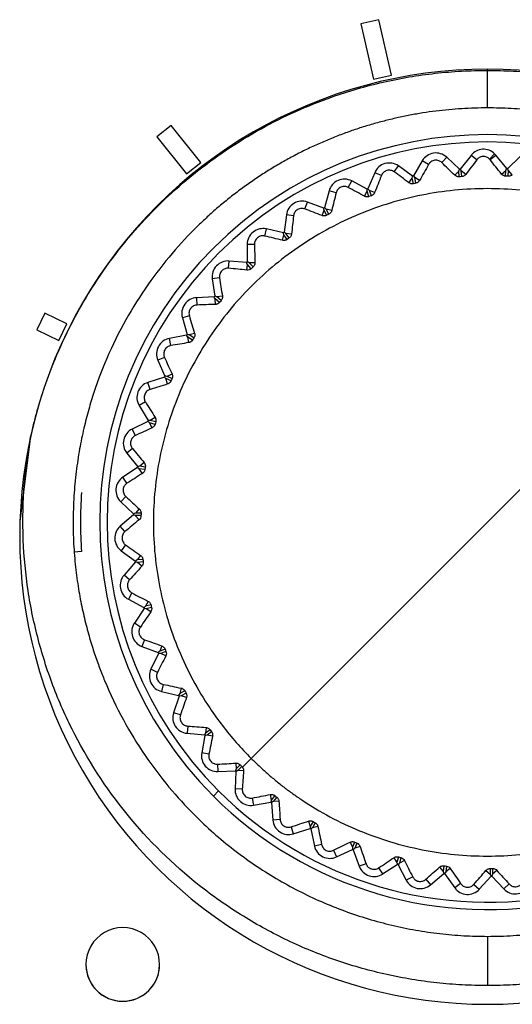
# Model space of a CAD drawing. Header units: millimetres. Extents: x 25 to 1229, y -261 to 1180.
# Tile 133 of 224: x 384 to 397, y 509 to 536. Entities that reach past the tile are written whole.
import ezdxf

# ---------------------------------------------------------------- set-up
doc = ezdxf.new("R2010")
doc.units = ezdxf.units.MM

msp = doc.modelspace()

# ---------------------------------------------------------------- linework, layer by layer
at = {"color": 7, "linetype": 'Continuous', "lineweight": 25}
for p, q in [((393.627, 535.556), (393.139, 535.445)), ((393.139, 535.445), (393.483, 533.937)), ((393.139, 535.445), (393.139, 535.445)), ((393.139, 535.445), (393.483, 533.937)), ((393.971, 534.048), (393.627, 535.556)), ((393.483, 533.937), (393.971, 534.048)), ((393.483, 533.937), (393.971, 534.048)), ((393.971, 534.048), (393.971, 534.048)), ((396.575, 534.179), (396.575, 534.211)), ((396.575, 533.161), (396.575, 534.179)), ((393.483, 533.937), (393.483, 533.937)), ((387.989, 532.683), (387.598, 532.371)), ((388.791, 531.678), (387.989, 532.683)), ((387.598, 532.371), (388.4, 531.366)), ((387.598, 532.371), (387.598, 532.371)), ((387.598, 532.371), (388.4, 531.366)), ((396.63, 531.772), (396.769, 531.912)), ((396.645, 531.755), (396.798, 531.88)), ((397.099, 531.511), (396.798, 531.88)), ((388.4, 531.366), (388.791, 531.678)), ((388.4, 531.366), (388.791, 531.678)), ((388.791, 531.678), (388.791, 531.678)), ((394.806, 531.724), (394.566, 531.313)), ((394.977, 531.624), (394.806, 531.724)), ((395.333, 531.676), (395.468, 531.82)), ((395.815, 531.495), (395.468, 531.82)), ((396.13, 531.872), (395.838, 531.497)), ((396.286, 531.751), (396.13, 531.872)), ((397.462, 531.843), (397.122, 531.51)), ((388.4, 531.366), (388.4, 531.366)), ((393.514, 531.401), (393.331, 530.962)), ((393.696, 531.325), (393.514, 531.401)), ((394.042, 531.424), (394.157, 531.584)), ((394.544, 531.309), (394.157, 531.584)), ((395.691, 531.33), (395.796, 531.441)), ((395.808, 531.288), (395.796, 531.441)), ((395.876, 531.293), (395.865, 531.447)), ((395.985, 531.353), (395.865, 531.447)), ((396.954, 531.363), (397.073, 531.46)), ((397.073, 531.46), (396.965, 531.352)), ((397.065, 531.306), (397.073, 531.46)), ((397.133, 531.302), (397.142, 531.456)), ((397.249, 531.347), (397.142, 531.456)), ((392.797, 531.001), (392.889, 531.176)), ((393.309, 530.954), (392.889, 531.176)), ((394.444, 531.128), (394.532, 531.252)), ((394.565, 531.102), (394.532, 531.252)), ((394.632, 531.116), (394.6, 531.267)), ((394.732, 531.19), (394.6, 531.267)), ((392.276, 530.908), (392.154, 530.449)), ((392.467, 530.857), (392.276, 530.908)), ((393.234, 530.761), (393.305, 530.897)), ((393.358, 530.752), (393.305, 530.897)), ((393.422, 530.775), (393.371, 530.92)), ((393.512, 530.861), (393.371, 530.92)), ((391.619, 530.416), (391.687, 530.602)), ((392.133, 530.438), (391.687, 530.602)), ((392.084, 530.237), (392.137, 530.381)), ((392.208, 530.244), (392.137, 530.381)), ((392.269, 530.276), (392.198, 530.413)), ((392.346, 530.373), (392.198, 530.413)), ((391.116, 530.255), (391.055, 529.783)), ((391.311, 530.23), (391.116, 530.255)), ((390.529, 529.68), (390.572, 529.873)), ((391.036, 529.77), (390.572, 529.873)), ((391.192, 529.627), (391.104, 529.753)), ((391.256, 529.734), (391.104, 529.753)), ((391.014, 529.564), (391.047, 529.713)), ((391.136, 529.588), (391.047, 529.713)), ((390.249, 529.454), (390.052, 529.452)), ((390.052, 529.452), (390.055, 528.977)), ((389.548, 528.805), (389.564, 529.001)), ((390.038, 528.961), (389.564, 529.001)), ((390.261, 528.955), (390.108, 528.954)), ((390.212, 528.841), (390.108, 528.954)), ((390.044, 528.755), (390.057, 528.907)), ((390.162, 528.794), (390.057, 528.907)), ((389.3, 528.543), (389.105, 528.516)), ((389.105, 528.516), (389.171, 528.045)), ((389.157, 528.027), (388.682, 528.004)), ((388.692, 527.807), (388.682, 528.004)), ((389.301, 527.878), (389.182, 527.976)), ((389.19, 527.823), (389.182, 527.976)), ((389.378, 528.051), (389.227, 528.029)), ((389.345, 527.931), (389.227, 528.029)), ((384.554, 527.583), (384.337, 527.132)), ((385.153, 527.295), (384.554, 527.583)), ((388.481, 527.514), (388.291, 527.461)), ((388.291, 527.461), (388.42, 527.003)), ((384.337, 527.132), (384.936, 526.844)), ((384.337, 527.132), (384.337, 527.132)), ((384.337, 527.132), (384.936, 526.844)), ((384.936, 526.844), (385.153, 527.295)), ((384.936, 526.844), (385.153, 527.294)), ((385.153, 527.295), (385.153, 527.294)), ((384.936, 526.844), (384.936, 526.844)), ((388.407, 526.984), (387.94, 526.897)), ((387.976, 526.703), (387.94, 526.897)), ((388.571, 526.855), (388.44, 526.936)), ((388.468, 526.786), (388.44, 526.936)), ((388.624, 527.037), (388.477, 526.995)), ((388.607, 526.913), (388.477, 526.995)), ((387.806, 526.386), (387.625, 526.307)), ((387.625, 526.307), (387.814, 525.871)), ((387.804, 525.85), (387.352, 525.702)), ((387.983, 525.744), (387.843, 525.807)), ((387.89, 525.662), (387.843, 525.807)), ((388.011, 525.931), (387.871, 525.87)), ((388.011, 525.807), (387.871, 525.87)), ((400.535, 525.87), (396.575, 521.911)), ((387.414, 525.514), (387.352, 525.702)), ((387.288, 525.177), (387.119, 525.075)), ((387.119, 525.075), (387.364, 524.668)), ((387.552, 524.754), (387.421, 524.675)), ((387.568, 524.63), (387.421, 524.675)), ((387.357, 524.646), (386.929, 524.439)), ((387.015, 524.261), (386.929, 524.439)), ((387.549, 524.565), (387.401, 524.608)), ((387.468, 524.471), (387.401, 524.608)), ((386.936, 523.91), (386.782, 523.787)), ((386.782, 523.787), (387.079, 523.416)), ((387.075, 523.393), (386.679, 523.13)), ((387.276, 523.338), (387.123, 523.362)), ((387.208, 523.234), (387.123, 523.362)), ((387.254, 523.526), (387.134, 523.43)), ((387.286, 523.406), (387.134, 523.43)), ((386.787, 522.966), (386.679, 523.13)), ((386.755, 522.607), (386.619, 522.465)), ((386.619, 522.465), (386.963, 522.136)), ((387.121, 522.269), (387.016, 522.158)), ((386.962, 522.113), (386.604, 521.8)), ((387.168, 522.086), (387.014, 522.089)), ((387.115, 521.974), (387.014, 522.089)), ((387.17, 522.154), (387.016, 522.158)), ((386.734, 521.652), (386.604, 521.8)), ((390.159, 515.494), (396.575, 521.911)), ((386.75, 521.292), (386.634, 521.133)), ((385.554, 521.111), (385.355, 521.096)), ((386.634, 521.133), (387.018, 520.853)), ((387.158, 521.006), (387.068, 520.882)), ((387.021, 520.83), (386.708, 520.472)), ((387.221, 520.899), (387.068, 520.882)), ((387.229, 520.831), (387.076, 520.813)), ((387.191, 520.712), (387.076, 520.813)), ((386.856, 520.343), (386.708, 520.472)), ((386.92, 519.988), (386.826, 519.815)), ((386.826, 519.815), (387.245, 519.589)), ((387.363, 519.758), (387.29, 519.624)), ((387.44, 519.661), (387.29, 519.624)), ((387.456, 519.595), (387.307, 519.557)), ((387.25, 519.566), (386.988, 519.17)), ((387.434, 519.472), (387.307, 519.557)), ((387.152, 519.061), (386.988, 519.17)), ((387.262, 518.718), (387.193, 518.534)), ((387.193, 518.534), (387.637, 518.366)), ((387.732, 518.55), (387.678, 518.407)), ((387.646, 518.344), (387.438, 517.917)), ((387.821, 518.463), (387.678, 518.407)), ((387.846, 518.4), (387.703, 518.342)), ((387.841, 518.276), (387.703, 518.342)), ((387.616, 517.831), (387.438, 517.917)), ((387.771, 517.505), (387.727, 517.314)), ((387.727, 517.314), (388.19, 517.206)), ((388.201, 517.186), (388.052, 516.734)), ((388.259, 517.401), (388.224, 517.252)), ((388.359, 517.327), (388.224, 517.252)), ((388.392, 517.268), (388.258, 517.192)), ((388.403, 517.144), (388.258, 517.192)), ((388.239, 516.673), (388.052, 516.734)), ((388.437, 516.371), (388.418, 516.175)), ((388.418, 516.175), (388.891, 516.131)), ((388.905, 516.112), (388.818, 515.645)), ((388.934, 516.333), (388.919, 516.181)), ((389.043, 516.273), (388.919, 516.181)), ((389.084, 516.218), (388.961, 516.125)), ((389.112, 516.097), (388.961, 516.125)), ((389.012, 515.609), (388.818, 515.645)), ((389.248, 515.336), (389.255, 515.139)), ((389.745, 515.364), (389.752, 515.211)), ((389.861, 515.319), (389.752, 515.211)), ((390.159, 515.494), (389.922, 515.257)), ((389.255, 515.139), (389.73, 515.158)), ((389.747, 515.141), (389.723, 514.667)), ((389.909, 515.271), (389.8, 515.162)), ((389.953, 515.154), (389.8, 515.162)), ((389.275, 514.61), (389.133, 514.469)), ((389.919, 514.657), (389.723, 514.667)), ((390.679, 514.512), (390.705, 514.362)), ((390.189, 514.418), (390.223, 514.224)), ((390.223, 514.224), (390.692, 514.306)), ((390.8, 514.483), (390.705, 514.362)), ((390.71, 514.292), (390.749, 513.818)), ((390.854, 514.441), (390.76, 514.319)), ((390.913, 514.332), (390.76, 514.319)), ((390.945, 513.834), (390.749, 513.818)), ((391.718, 513.792), (391.764, 513.647)), ((391.841, 513.78), (391.764, 513.647)), ((391.9, 513.745), (391.824, 513.612)), ((391.245, 513.634), (391.304, 513.446)), ((391.304, 513.446), (391.758, 513.59)), ((391.778, 513.578), (391.88, 513.114)), ((391.973, 513.645), (391.824, 513.612)), ((392.843, 513.217), (392.908, 513.079)), ((392.967, 513.221), (392.908, 513.079)), ((393.03, 513.195), (392.972, 513.053)), ((392.072, 513.156), (391.88, 513.114)), ((392.396, 512.997), (392.48, 512.819)), ((392.48, 512.819), (392.91, 513.022)), ((392.931, 513.013), (393.094, 512.566)), ((393.116, 513.105), (392.972, 513.053)), ((393.279, 512.634), (393.094, 512.566)), ((394.035, 512.797), (394.118, 512.669)), ((394.158, 512.818), (394.118, 512.669)), ((394.224, 512.801), (394.185, 512.651)), ((394.321, 512.723), (394.185, 512.651)), ((393.621, 512.519), (393.728, 512.354)), ((393.728, 512.354), (394.127, 512.612)), ((394.15, 512.607), (394.371, 512.186)), ((395.027, 512.06), (395.388, 512.369)), ((395.272, 512.54), (395.372, 512.424)), ((395.391, 512.577), (395.372, 512.424)), ((395.411, 512.366), (395.687, 511.979)), ((395.459, 512.568), (395.441, 512.416)), ((395.565, 512.504), (395.441, 512.416)), ((396.533, 512.45), (396.647, 512.348)), ((396.646, 512.502), (396.647, 512.348)), ((396.714, 512.503), (396.716, 512.349)), ((396.828, 512.453), (396.716, 512.349)), ((394.545, 512.277), (394.371, 512.186)), ((394.899, 512.21), (395.027, 512.06)), ((395.847, 512.093), (395.687, 511.979)), ((396.354, 511.941), (396.671, 512.296)), ((396.694, 512.296), (397.018, 511.949)), ((396.207, 512.073), (396.354, 511.941)), ((397.162, 512.083), (397.018, 511.949)), ((396.575, 510.661), (396.575, 509.323)), ((385.674, 509.898), (385.674, 509.897)), ((387.674, 509.897), (387.674, 509.898)), ((386.674, 508.898), (386.674, 508.898))]:
    msp.add_line(p, q, dxfattribs=at)
at = {"color": 7, "linetype": 'Continuous', "lineweight": 25, "flags": 128}
for points in [[(395.796, 531.441), (395.806, 531.472), (395.815, 531.495)], [(395.865, 531.447), (395.85, 531.475), (395.838, 531.497)], [(397.073, 531.46), (397.087, 531.489), (397.099, 531.511)], [(397.142, 531.456), (397.131, 531.486), (397.122, 531.51)], [(394.532, 531.252), (394.539, 531.284), (394.544, 531.309)], [(394.6, 531.267), (394.581, 531.293), (394.566, 531.313)], [(393.305, 530.897), (393.308, 530.929), (393.309, 530.954)], [(393.371, 530.92), (393.349, 530.943), (393.331, 530.962)], [(392.137, 530.381), (392.135, 530.413), (392.133, 530.438)], [(392.198, 530.413), (392.173, 530.433), (392.154, 530.449)], [(391.047, 529.713), (391.041, 529.745), (391.036, 529.77)], [(391.104, 529.753), (391.077, 529.77), (391.055, 529.783)], [(390.057, 528.907), (390.046, 528.937), (390.038, 528.961)], [(390.108, 528.954), (390.078, 528.967), (390.055, 528.977)], [(389.182, 527.976), (389.168, 528.005), (389.157, 528.027)], [(389.227, 528.029), (389.196, 528.038), (389.171, 528.045)], [(388.44, 526.936), (388.422, 526.963), (388.407, 526.984)], [(388.477, 526.995), (388.445, 527), (388.42, 527.003)], [(387.843, 525.807), (387.821, 525.831), (387.804, 525.85)], [(387.871, 525.87), (387.839, 525.871), (387.814, 525.871)], [(387.421, 524.675), (387.389, 524.671), (387.364, 524.668)], [(387.401, 524.608), (387.377, 524.629), (387.357, 524.646)], [(384.162, 524.17), (383.883, 521.926), (383.875, 521.488)], [(387.123, 523.362), (387.096, 523.379), (387.075, 523.393)], [(387.134, 523.43), (387.103, 523.422), (387.079, 523.416)], [(387.014, 522.089), (386.985, 522.102), (386.962, 522.113)], [(387.016, 522.158), (386.986, 522.146), (386.963, 522.136)], [(387.068, 520.882), (387.04, 520.866), (387.018, 520.853)], [(387.076, 520.813), (387.045, 520.823), (387.021, 520.83)], [(387.29, 519.624), (387.265, 519.604), (387.245, 519.589)], [(387.307, 519.557), (387.275, 519.562), (387.25, 519.566)], [(387.678, 518.407), (387.655, 518.384), (387.637, 518.366)], [(387.703, 518.342), (387.671, 518.343), (387.646, 518.344)], [(388.224, 517.252), (388.205, 517.226), (388.19, 517.206)], [(388.258, 517.192), (388.226, 517.188), (388.201, 517.186)], [(388.919, 516.181), (388.904, 516.153), (388.891, 516.131)], [(388.961, 516.125), (388.93, 516.118), (388.905, 516.112)], [(389.752, 515.211), (389.74, 515.181), (389.73, 515.158)], [(389.8, 515.162), (389.77, 515.15), (389.747, 515.141)], [(390.705, 514.362), (390.698, 514.33), (390.692, 514.306)], [(390.76, 514.319), (390.732, 514.304), (390.71, 514.292)], [(391.764, 513.647), (391.76, 513.615), (391.758, 513.59)], [(391.824, 513.612), (391.798, 513.593), (391.778, 513.578)], [(392.908, 513.079), (392.909, 513.047), (392.91, 513.022)], [(392.972, 513.053), (392.949, 513.03), (392.931, 513.013)], [(394.118, 512.669), (394.123, 512.637), (394.127, 512.612)], [(394.185, 512.651), (394.165, 512.626), (394.15, 512.607)], [(395.372, 512.424), (395.381, 512.393), (395.388, 512.369)], [(395.441, 512.416), (395.424, 512.388), (395.411, 512.366)], [(396.647, 512.348), (396.66, 512.319), (396.671, 512.296)], [(396.716, 512.349), (396.704, 512.319), (396.694, 512.296)]]:
    msp.add_lwpolyline(points, dxfattribs=at)
at = {"color": 7, "linetype": 'Continuous', "lineweight": 25}
for centre, radius, start, end in [((396.574, 521.513), 12.698, 89.9934, 270.0066), ((396.577, 521.513), 12.698, 269.9934, 90.0066), ((396.575, 521.911), 10.524, 45, 225), ((396.575, 521.911), 10.324, 45, 225), ((395.175, 531.508), 0.428, 46.8766, 149.7192), ((396.467, 531.609), 0.428, 45, 142.0596), ((396.467, 531.609), 0.428, 39.217, 45), ((393.909, 531.236), 0.428, 54.5361, 157.3787), ((396.575, 521.911), 9.615, 94.3989, 94.5373), ((396.575, 521.911), 9.615, 86.7393, 86.8777), ((392.689, 530.797), 0.428, 62.1957, 165.0383), ((396.575, 521.911), 9.615, 102.0585, 102.1968), ((396.575, 521.911), 9.615, 109.7181, 109.8564), ((391.54, 530.2), 0.428, 69.8553, 172.6979), ((396.575, 521.911), 9.615, 117.3776, 117.516), ((390.48, 529.455), 0.428, 77.5149, 180.3575), ((396.575, 521.911), 9.615, 125.0372, 125.1756), ((389.528, 528.575), 0.428, 85.1744, 188.017), ((396.575, 521.911), 9.615, 132.6968, 132.8351), ((388.703, 527.577), 0.428, 92.834, 195.6766), ((396.575, 521.911), 9.615, 140.3564, 140.4947), ((388.018, 526.477), 0.428, 100.4936, 203.3362), ((396.575, 521.911), 9.615, 148.0159, 148.1543), ((396.575, 521.911), 9.615, 155.6755, 155.8139), ((387.486, 525.296), 0.428, 108.1532, 210.9958), ((396.575, 521.911), 9.615, 163.3351, 163.4734), ((387.116, 524.054), 0.428, 115.8127, 218.6553), ((396.575, 521.911), 9.615, 170.9946, 171.133), ((386.914, 522.774), 0.428, 123.4723, 226.3149), ((396.575, 521.911), 11.05, 175.8483, 184.1517), ((396.575, 521.911), 9.615, 178.6542, 178.7926), ((386.885, 521.478), 0.428, 131.1319, 233.9745), ((396.575, 521.911), 9.615, 186.3138, 186.4522), ((387.03, 520.191), 0.428, 138.7915, 241.6341), ((396.575, 521.911), 9.615, 193.9734, 194.1117), ((387.344, 518.934), 0.428, 146.451, 249.2936), ((396.575, 521.911), 9.615, 201.6329, 201.7713), ((387.823, 517.73), 0.428, 154.1106, 256.9532), ((396.575, 521.911), 9.615, 209.2925, 209.4309), ((388.458, 516.601), 0.428, 161.7702, 264.6128), ((396.575, 521.911), 9.615, 216.9521, 217.0905), ((389.238, 515.566), 0.428, 169.4298, 272.2724), ((396.575, 521.911), 9.615, 224.6117, 224.75), ((396.575, 521.911), 10.324, 225, 282.1579), ((390.15, 514.645), 0.428, 177.0893, 279.9319), ((396.575, 521.911), 10.524, 225, 282.1579), ((396.575, 521.911), 9.615, 232.2712, 232.4096), ((391.175, 513.853), 0.428, 184.7489, 287.5915), ((396.575, 521.911), 9.615, 239.9308, 240.0692), ((392.297, 513.206), 0.428, 192.4085, 295.2511), ((396.575, 521.911), 9.615, 247.5904, 247.7288), ((393.496, 512.713), 0.428, 200.0681, 302.9107), ((396.575, 521.911), 9.615, 255.25, 255.3883), ((396.575, 521.911), 9.615, 262.9095, 263.0479), ((394.749, 512.385), 0.428, 207.7276, 310.5702), ((396.575, 521.911), 9.615, 270.5691, 270.7075), ((396.035, 512.226), 0.428, 215.3872, 318.2298), ((397.331, 512.241), 0.428, 223.0468, 325.8894), ((386.673, 509.898), 1, 89.993, 270.007), ((386.674, 509.898), 1, 269.993, 90.007), ((386.673, 509.897), 1, 180.0044, 270.0044), ((386.674, 509.897), 1, 269.9956, 359.9956)]:
    msp.add_arc(centre, radius, start, end, dxfattribs=at)
for points, knots in [([(384.162, 524.17), (384.188, 524.285), (384.239, 524.512), (384.326, 524.847), (384.42, 525.173), (384.521, 525.489), (384.627, 525.796), (384.739, 526.094), (384.856, 526.382), (384.977, 526.662), (385.101, 526.932), (385.229, 527.192), (385.359, 527.444), (385.491, 527.687), (385.626, 527.92), (386.101, 528.71), (387.016, 529.937), (388.595, 531.438), (390.368, 532.63), (391.907, 533.321), (393.036, 533.684), (393.738, 533.866), (394.446, 534.007), (395.156, 534.106), (395.866, 534.168), (396.339, 534.175), (396.575, 534.179)], [0, 0, 0, 0, 0.020493, 0.040583, 0.060268, 0.07955, 0.098427, 0.116901, 0.134971, 0.152638, 0.1699, 0.186758, 0.203213, 0.219264, 0.234911, 0.250154, 0.379821, 0.50001, 0.627937, 0.74987, 0.79218, 0.834241, 0.876053, 0.917617, 0.958933, 1, 1, 1, 1]), ([(396.575, 534.179), (396.693, 534.178), (396.929, 534.176), (397.284, 534.161), (397.639, 534.136), (397.994, 534.102), (398.349, 534.057), (398.704, 534.001), (399.058, 533.936), (399.411, 533.861), (399.763, 533.775), (400.113, 533.679), (400.462, 533.572), (401.356, 533.271), (402.785, 532.629), (404.558, 531.437), (406.137, 529.934), (407.105, 528.634), (407.667, 527.678), (407.929, 527.184), (408.181, 526.654), (408.418, 526.087), (408.636, 525.482), (408.832, 524.841), (408.936, 524.397), (408.989, 524.17)], [0, 0, 0, 0, 0.0205114, 0.0410849, 0.0617206, 0.0824186, 0.1031787, 0.1240011, 0.1448857, 0.1658327, 0.186842, 0.2079136, 0.2290475, 0.2502439, 0.3722141, 0.5001952, 0.6204135, 0.7501434, 0.7809985, 0.8134665, 0.8475475, 0.8832413, 0.9205481, 0.9594676, 1, 1, 1, 1]), ([(396.575, 533.161), (396.459, 533.159), (396.226, 533.157), (395.875, 533.14), (395.524, 533.113), (395.172, 533.075), (394.82, 533.025), (394.468, 532.963), (394.117, 532.891), (393.766, 532.806), (393.417, 532.71), (393.069, 532.602), (392.723, 532.483), (392.38, 532.351), (392.04, 532.208), (391.703, 532.053), (391.37, 531.886), (391.041, 531.708), (390.717, 531.518), (390.398, 531.316), (390.085, 531.102), (389.777, 530.877), (389.477, 530.641), (389.183, 530.394), (388.896, 530.135), (388.465, 529.719), (387.905, 529.105), (387.256, 528.244), (386.665, 527.277), (386.275, 526.46), (386.029, 525.835), (385.884, 525.421), (385.742, 524.958), (385.61, 524.446), (385.494, 523.883), (385.402, 523.269), (385.338, 522.606), (385.329, 522.148), (385.325, 521.911)], [0, 0, 0, 0, 0.0197428, 0.0395807, 0.0595138, 0.079542, 0.0996653, 0.1198838, 0.1401975, 0.1606063, 0.1811103, 0.2017094, 0.2224038, 0.2431933, 0.2640781, 0.285058, 0.3061332, 0.3273036, 0.3485692, 0.3699301, 0.3913862, 0.4129375, 0.4345841, 0.456326, 0.4781631, 0.5000955, 0.5580073, 0.6189815, 0.6830178, 0.750116, 0.7723449, 0.7971473, 0.8245231, 0.8544723, 0.8869948, 0.9220903, 0.9597587, 1, 1, 1, 1]), ([(407.825, 521.911), (407.824, 522.024), (407.822, 522.248), (407.807, 522.579), (407.783, 522.898), (407.752, 523.207), (407.713, 523.505), (407.668, 523.792), (407.618, 524.068), (407.562, 524.332), (407.503, 524.586), (407.441, 524.828), (407.377, 525.059), (407.31, 525.279), (407.242, 525.488), (407.174, 525.686), (407.105, 525.873), (407.037, 526.049), (406.842, 526.53), (406.483, 527.282), (405.892, 528.248), (405.242, 529.109), (404.609, 529.802), (404.014, 530.36), (403.468, 530.811), (402.899, 531.224), (402.31, 531.597), (401.705, 531.931), (401.086, 532.224), (400.455, 532.478), (399.815, 532.691), (399.17, 532.864), (398.521, 532.998), (397.871, 533.092), (397.222, 533.15), (396.79, 533.157), (396.575, 533.161)], [0, 0, 0, 0, 0.019295, 0.038017, 0.056168, 0.073747, 0.090754, 0.10719, 0.123053, 0.138345, 0.153064, 0.167212, 0.180788, 0.193792, 0.206224, 0.218084, 0.229372, 0.240088, 0.250233, 0.317331, 0.381353, 0.442299, 0.500169, 0.540564, 0.580635, 0.620381, 0.659802, 0.6989, 0.737672, 0.77612, 0.814244, 0.852044, 0.889519, 0.92667, 0.963497, 1, 1, 1, 1]), ([(395.333, 531.676), (395.321, 531.687), (395.297, 531.707), (395.237, 531.736), (395.14, 531.748), (395.052, 531.709), (395.002, 531.664), (394.985, 531.638), (394.977, 531.624)], [0, 0, 0, 0, 0.129939, 0.251402, 0.500014, 0.748686, 0.870071, 1, 1, 1, 1]), ([(396.63, 531.772), (396.619, 531.783), (396.597, 531.803), (396.54, 531.833), (396.449, 531.849), (396.365, 531.821), (396.314, 531.784), (396.295, 531.762), (396.286, 531.751)], [0, 0, 0, 0, 0.1297169, 0.2512228, 0.4995306, 0.7487152, 0.870404, 1, 1, 1, 1]), ([(394.042, 531.424), (394.029, 531.432), (394.003, 531.449), (393.939, 531.47), (393.842, 531.469), (393.759, 531.419), (393.716, 531.367), (393.703, 531.339), (393.696, 531.325)], [0, 0, 0, 0, 0.129893, 0.251282, 0.499792, 0.748418, 0.869909, 1, 1, 1, 1]), ([(395.985, 531.353), (395.979, 531.345), (395.967, 531.33), (395.941, 531.312), (395.911, 531.298), (395.888, 531.295), (395.876, 531.293)], [0, 0, 0, 0, 0.258345, 0.499708, 0.755512, 1, 1, 1, 1]), ([(397.249, 531.347), (397.242, 531.34), (397.228, 531.327), (397.2, 531.313), (397.168, 531.303), (397.144, 531.303), (397.133, 531.302)], [0, 0, 0, 0, 0.258275, 0.499671, 0.755454, 1, 1, 1, 1]), ([(394.732, 531.19), (394.727, 531.181), (394.717, 531.165), (394.693, 531.144), (394.666, 531.126), (394.643, 531.119), (394.632, 531.116)], [0, 0, 0, 0, 0.258341, 0.499667, 0.755517, 1, 1, 1, 1]), ([(402.978, 528.313), (402.908, 528.383), (402.767, 528.521), (402.547, 528.719), (402.322, 528.91), (402.091, 529.094), (401.854, 529.27), (401.447, 529.552), (400.852, 529.909), (400.045, 530.29), (399.208, 530.59), (398.056, 530.879), (396.568, 531.026), (394.784, 530.849), (393.071, 530.327), (391.494, 529.482), (390.115, 528.348), (388.981, 526.964), (388.14, 525.389), (387.622, 523.677), (387.447, 521.898), (387.594, 520.415), (387.882, 519.265), (388.182, 518.428), (388.563, 517.621), (388.971, 516.941), (389.375, 516.379), (389.748, 515.921), (390.022, 515.637), (390.159, 515.494)], [0, 0, 0, 0, 0.0104178, 0.0208114, 0.031191, 0.0415671, 0.05195, 0.06235, 0.0937386, 0.1250392, 0.1562971, 0.1874382, 0.2501457, 0.3128417, 0.3754258, 0.4377556, 0.5003664, 0.5626181, 0.6252168, 0.6875796, 0.7500305, 0.8125883, 0.8437017, 0.8749353, 0.9062388, 0.9376336, 0.9584212, 0.9791824, 1, 1, 1, 1]), ([(392.797, 531.001), (392.782, 531.008), (392.754, 531.021), (392.689, 531.033), (392.593, 531.02), (392.517, 530.958), (392.481, 530.902), (392.472, 530.872), (392.467, 530.857)], [0, 0, 0, 0, 0.129907, 0.251271, 0.499777, 0.748407, 0.869882, 1, 1, 1, 1]), ([(393.512, 530.861), (393.508, 530.852), (393.5, 530.835), (393.48, 530.81), (393.454, 530.789), (393.433, 530.78), (393.422, 530.775)], [0, 0, 0, 0, 0.258337, 0.499625, 0.755523, 1, 1, 1, 1]), ([(393.358, 530.752), (393.351, 530.75), (393.337, 530.745), (393.314, 530.743), (393.289, 530.744), (393.26, 530.749), (393.243, 530.757), (393.234, 530.761)], [0, 0, 0, 0, 0.158761, 0.321658, 0.495415, 0.743514, 1, 1, 1, 1]), ([(391.619, 530.416), (391.604, 530.421), (391.574, 530.431), (391.507, 530.434), (391.414, 530.408), (391.347, 530.337), (391.319, 530.276), (391.314, 530.245), (391.311, 530.23)], [0, 0, 0, 0, 0.129923, 0.2512596, 0.4997583, 0.7483927, 0.8698527, 1, 1, 1, 1]), ([(392.346, 530.373), (392.343, 530.364), (392.338, 530.345), (392.321, 530.318), (392.299, 530.294), (392.279, 530.282), (392.269, 530.276)], [0, 0, 0, 0, 0.258333, 0.499581, 0.755529, 1, 1, 1, 1]), ([(392.208, 530.244), (392.202, 530.241), (392.188, 530.235), (392.166, 530.229), (392.141, 530.227), (392.112, 530.228), (392.094, 530.234), (392.084, 530.237)], [0, 0, 0, 0, 0.158907, 0.32159, 0.494783, 0.742633, 1, 1, 1, 1]), ([(390.529, 529.68), (390.514, 529.683), (390.483, 529.688), (390.417, 529.683), (390.328, 529.644), (390.271, 529.565), (390.251, 529.501), (390.25, 529.47), (390.249, 529.454)], [0, 0, 0, 0, 0.129598, 0.250612, 0.499, 0.748026, 0.869633, 1, 1, 1, 1]), ([(391.136, 529.588), (391.13, 529.584), (391.118, 529.576), (391.096, 529.567), (391.072, 529.561), (391.043, 529.559), (391.024, 529.562), (391.014, 529.564)], [0, 0, 0, 0, 0.158837, 0.321607, 0.495079, 0.742937, 1, 1, 1, 1]), ([(391.256, 529.734), (391.254, 529.724), (391.251, 529.705), (391.238, 529.676), (391.22, 529.649), (391.201, 529.634), (391.192, 529.627)], [0, 0, 0, 0, 0.258324, 0.499533, 0.755533, 1, 1, 1, 1]), ([(390.261, 528.955), (390.26, 528.945), (390.26, 528.926), (390.251, 528.896), (390.236, 528.866), (390.22, 528.849), (390.212, 528.841)], [0, 0, 0, 0, 0.2583072, 0.4994817, 0.7555295, 1, 1, 1, 1]), ([(389.548, 528.805), (389.532, 528.805), (389.501, 528.807), (389.436, 528.792), (389.352, 528.742), (389.307, 528.656), (389.296, 528.59), (389.299, 528.559), (389.3, 528.543)], [0, 0, 0, 0, 0.129803, 0.250952, 0.499508, 0.748244, 0.869727, 1, 1, 1, 1]), ([(390.162, 528.794), (390.145, 528.779), (390.124, 528.767), (390.083, 528.754), (390.063, 528.753), (390.044, 528.755)], [0, 0, 0, 0, 0.5, 0.5, 1, 1, 1, 1]), ([(390.159, 515.494), (390.23, 515.425), (390.371, 515.286), (390.592, 515.087), (390.818, 514.895), (391.051, 514.71), (391.289, 514.533), (391.696, 514.252), (392.291, 513.896), (393.097, 513.515), (393.934, 513.216), (395.086, 512.928), (396.569, 512.782), (398.349, 512.958), (400.058, 513.477), (401.635, 514.321), (403.018, 515.455), (404.152, 516.837), (404.995, 518.414), (405.514, 520.123), (405.69, 521.903), (405.545, 523.386), (405.257, 524.538), (404.957, 525.376), (404.577, 526.181), (404.17, 526.86), (403.766, 527.423), (403.391, 527.885), (403.116, 528.17), (402.978, 528.313)], [0, 0, 0, 0, 0.01047, 0.020915, 0.031346, 0.041774, 0.052208, 0.06266, 0.093979, 0.125211, 0.156488, 0.187649, 0.250264, 0.312526, 0.375144, 0.437498, 0.499982, 0.562537, 0.62483, 0.687463, 0.749742, 0.812317, 0.84352, 0.874844, 0.906028, 0.937304, 0.958201, 0.979072, 1, 1, 1, 1]), ([(389.301, 527.878), (389.296, 527.872), (389.286, 527.861), (389.268, 527.847), (389.245, 527.835), (389.219, 527.826), (389.2, 527.824), (389.19, 527.823)], [0, 0, 0, 0, 0.162786, 0.327274, 0.500486, 0.741403, 1, 1, 1, 1]), ([(389.378, 528.051), (389.379, 528.041), (389.381, 528.022), (389.376, 527.99), (389.365, 527.959), (389.351, 527.94), (389.345, 527.931)], [0, 0, 0, 0, 0.25776, 0.504985, 0.760306, 1, 1, 1, 1]), ([(388.692, 527.807), (388.676, 527.805), (388.645, 527.802), (388.582, 527.779), (388.506, 527.718), (388.472, 527.627), (388.47, 527.56), (388.477, 527.53), (388.481, 527.514)], [0, 0, 0, 0, 0.1301115, 0.2514835, 0.499937, 0.7484572, 0.8698193, 1, 1, 1, 1]), ([(388.571, 526.855), (388.567, 526.849), (388.558, 526.836), (388.542, 526.82), (388.521, 526.805), (388.496, 526.792), (388.477, 526.788), (388.468, 526.786)], [0, 0, 0, 0, 0.162737, 0.327202, 0.500441, 0.741322, 1, 1, 1, 1]), ([(388.624, 527.037), (388.626, 527.027), (388.63, 527.008), (388.63, 526.976), (388.623, 526.944), (388.612, 526.923), (388.607, 526.913)], [0, 0, 0, 0, 0.257513, 0.505623, 0.761226, 1, 1, 1, 1]), ([(387.976, 526.703), (387.96, 526.7), (387.93, 526.693), (387.871, 526.662), (387.804, 526.591), (387.783, 526.496), (387.79, 526.429), (387.801, 526.4), (387.806, 526.386)], [0, 0, 0, 0, 0.130115, 0.251448, 0.499513, 0.748132, 0.869622, 1, 1, 1, 1]), ([(387.983, 525.744), (387.98, 525.738), (387.973, 525.724), (387.959, 525.706), (387.941, 525.688), (387.917, 525.672), (387.899, 525.665), (387.89, 525.662)], [0, 0, 0, 0, 0.162693, 0.327134, 0.500393, 0.741245, 1, 1, 1, 1]), ([(388.011, 525.931), (388.015, 525.922), (388.022, 525.904), (388.025, 525.872), (388.023, 525.839), (388.015, 525.817), (388.011, 525.807)], [0, 0, 0, 0, 0.257178, 0.503432, 0.759452, 1, 1, 1, 1]), ([(387.414, 525.514), (387.399, 525.509), (387.37, 525.498), (387.316, 525.459), (387.258, 525.38), (387.25, 525.283), (387.266, 525.218), (387.28, 525.191), (387.288, 525.177)], [0, 0, 0, 0, 0.130091, 0.251363, 0.499755, 0.748349, 0.869717, 1, 1, 1, 1]), ([(387.552, 524.754), (387.557, 524.745), (387.566, 524.728), (387.573, 524.697), (387.576, 524.664), (387.571, 524.641), (387.568, 524.63)], [0, 0, 0, 0, 0.256984, 0.504925, 0.761153, 1, 1, 1, 1]), ([(387.549, 524.565), (387.546, 524.558), (387.541, 524.543), (387.53, 524.523), (387.514, 524.503), (387.493, 524.484), (387.476, 524.476), (387.468, 524.471)], [0, 0, 0, 0, 0.162654, 0.327069, 0.500342, 0.741175, 1, 1, 1, 1]), ([(396.575, 509.323), (396.46, 509.324), (396.23, 509.326), (395.886, 509.341), (395.542, 509.364), (395.2, 509.397), (394.859, 509.439), (394.519, 509.49), (394.18, 509.551), (393.504, 509.692), (392.504, 509.971), (391.223, 510.488), (390.007, 511.139), (388.492, 512.178), (386.822, 513.78), (385.541, 515.707), (384.786, 517.382), (384.361, 518.694), (384.079, 520.045), (383.97, 521.192), (383.957, 522.112), (383.986, 522.801), (384.05, 523.489), (384.125, 523.943), (384.162, 524.17)], [0, 0, 0, 0, 0.015663, 0.031291, 0.046896, 0.062489, 0.078083, 0.093687, 0.109316, 0.124979, 0.187623, 0.250264, 0.312636, 0.375007, 0.499862, 0.624929, 0.687249, 0.749614, 0.812157, 0.874754, 0.906098, 0.937358, 0.968627, 1, 1, 1, 1]), ([(387.015, 524.261), (387.001, 524.254), (386.974, 524.239), (386.925, 524.194), (386.879, 524.108), (386.883, 524.01), (386.908, 523.948), (386.926, 523.923), (386.936, 523.91)], [0, 0, 0, 0, 0.1303515, 0.2518082, 0.499412, 0.7480099, 0.8695151, 1, 1, 1, 1]), ([(408.989, 524.17), (409.008, 524.057), (409.047, 523.829), (409.094, 523.487), (409.132, 523.144), (409.16, 522.801), (409.179, 522.457), (409.188, 522.112), (409.188, 521.766), (409.17, 521.077), (409.071, 520.045), (408.79, 518.694), (408.364, 517.382), (407.609, 515.706), (406.328, 513.78), (404.658, 512.178), (403.144, 511.139), (401.927, 510.488), (400.645, 509.971), (399.535, 509.661), (398.632, 509.486), (397.95, 509.392), (397.264, 509.334), (396.805, 509.327), (396.575, 509.323)], [0, 0, 0, 0, 0.015706, 0.031376, 0.047021, 0.062654, 0.078285, 0.093928, 0.109593, 0.125293, 0.187846, 0.250396, 0.31275, 0.37511, 0.500198, 0.625001, 0.687373, 0.749797, 0.812419, 0.875093, 0.906357, 0.937534, 0.968717, 1, 1, 1, 1]), ([(387.276, 523.338), (387.272, 523.315), (387.263, 523.293), (387.238, 523.258), (387.224, 523.244), (387.208, 523.234)], [0, 0, 0, 0, 0.5, 0.5, 1, 1, 1, 1]), ([(387.254, 523.526), (387.259, 523.518), (387.271, 523.502), (387.282, 523.473), (387.289, 523.44), (387.287, 523.417), (387.286, 523.406)], [0, 0, 0, 0, 0.257541, 0.504625, 0.760439, 1, 1, 1, 1]), ([(386.787, 522.966), (386.774, 522.957), (386.749, 522.939), (386.707, 522.887), (386.672, 522.796), (386.69, 522.699), (386.723, 522.641), (386.744, 522.619), (386.755, 522.607)], [0, 0, 0, 0, 0.130002, 0.251125, 0.499503, 0.748174, 0.869585, 1, 1, 1, 1]), ([(387.121, 522.269), (387.128, 522.262), (387.142, 522.248), (387.157, 522.221), (387.168, 522.189), (387.169, 522.166), (387.17, 522.154)], [0, 0, 0, 0, 0.258805, 0.499692, 0.755973, 1, 1, 1, 1]), ([(387.168, 522.086), (387.168, 522.063), (387.162, 522.04), (387.142, 522.001), (387.129, 521.986), (387.115, 521.974)], [0, 0, 0, 0, 0.5, 0.5, 1, 1, 1, 1]), ([(385.325, 521.911), (385.326, 521.797), (385.328, 521.574), (385.343, 521.244), (385.367, 520.924), (385.399, 520.616), (385.437, 520.318), (385.482, 520.031), (385.532, 519.756), (385.587, 519.492), (385.646, 519.239), (385.708, 518.997), (385.773, 518.766), (385.839, 518.547), (385.907, 518.338), (385.975, 518.14), (386.044, 517.953), (386.112, 517.777), (386.306, 517.297), (386.665, 516.544), (387.255, 515.578), (387.904, 514.717), (388.537, 514.024), (389.131, 513.465), (389.678, 513.014), (390.247, 512.6), (390.836, 512.226), (391.442, 511.892), (392.062, 511.598), (392.693, 511.344), (393.333, 511.131), (393.979, 510.958), (394.628, 510.824), (395.279, 510.73), (395.928, 510.671), (396.36, 510.664), (396.575, 510.661)], [0, 0, 0, 0, 0.019266, 0.037962, 0.056086, 0.073641, 0.090625, 0.107038, 0.12288, 0.138152, 0.152854, 0.166985, 0.180545, 0.193535, 0.205954, 0.217802, 0.22908, 0.239787, 0.249924, 0.316997, 0.380993, 0.441914, 0.499758, 0.540191, 0.580299, 0.620081, 0.659537, 0.698668, 0.737473, 0.775953, 0.814108, 0.851937, 0.88944, 0.926619, 0.963472, 1, 1, 1, 1]), ([(396.575, 510.661), (396.691, 510.662), (396.925, 510.664), (397.275, 510.681), (397.626, 510.708), (397.978, 510.746), (398.33, 510.796), (398.682, 510.858), (399.034, 510.931), (399.385, 511.015), (399.734, 511.111), (400.082, 511.219), (400.428, 511.339), (400.771, 511.47), (401.111, 511.613), (401.448, 511.768), (401.781, 511.935), (402.11, 512.114), (402.434, 512.304), (402.753, 512.506), (403.067, 512.72), (403.374, 512.945), (403.675, 513.181), (403.969, 513.429), (404.256, 513.688), (404.686, 514.104), (405.246, 514.717), (405.895, 515.577), (406.485, 516.543), (406.874, 517.359), (407.12, 517.984), (407.266, 518.398), (407.408, 518.861), (407.54, 519.373), (407.656, 519.937), (407.748, 520.551), (407.813, 521.214), (407.821, 521.673), (407.825, 521.911)], [0, 0, 0, 0, 0.019746, 0.039587, 0.059523, 0.079555, 0.099682, 0.119905, 0.140223, 0.160637, 0.181146, 0.20175, 0.22245, 0.243246, 0.264137, 0.285123, 0.306205, 0.327383, 0.348655, 0.370024, 0.391488, 0.413047, 0.434702, 0.456453, 0.478299, 0.500241, 0.558067, 0.618964, 0.682931, 0.749969, 0.772202, 0.797013, 0.824401, 0.854366, 0.886909, 0.922029, 0.959726, 1, 1, 1, 1]), ([(386.734, 521.652), (386.722, 521.641), (386.7, 521.62), (386.665, 521.563), (386.643, 521.468), (386.673, 521.375), (386.713, 521.321), (386.737, 521.302), (386.75, 521.292)], [0, 0, 0, 0, 0.1302184, 0.251494, 0.5000555, 0.7486844, 0.8698428, 1, 1, 1, 1]), ([(387.158, 521.006), (387.166, 520.999), (387.181, 520.988), (387.2, 520.963), (387.215, 520.933), (387.219, 520.91), (387.221, 520.899)], [0, 0, 0, 0, 0.2587972, 0.4996493, 0.7559768, 1, 1, 1, 1]), ([(387.229, 520.831), (387.231, 520.807), (387.228, 520.784), (387.214, 520.743), (387.203, 520.726), (387.191, 520.712)], [0, 0, 0, 0, 0.5, 0.5, 1, 1, 1, 1]), ([(386.856, 520.343), (386.846, 520.33), (386.827, 520.306), (386.8, 520.245), (386.79, 520.148), (386.833, 520.06), (386.88, 520.012), (386.906, 519.996), (386.92, 519.988)], [0, 0, 0, 0, 0.130223, 0.251475, 0.500013, 0.74862, 0.869794, 1, 1, 1, 1]), ([(387.363, 519.758), (387.371, 519.753), (387.388, 519.744), (387.41, 519.722), (387.429, 519.694), (387.436, 519.672), (387.44, 519.661)], [0, 0, 0, 0, 0.258784, 0.499608, 0.755975, 1, 1, 1, 1]), ([(387.152, 519.061), (387.144, 519.048), (387.128, 519.021), (387.109, 518.957), (387.113, 518.859), (387.167, 518.778), (387.219, 518.736), (387.248, 518.724), (387.262, 518.718)], [0, 0, 0, 0, 0.13023, 0.251464, 0.500001, 0.748609, 0.869776, 1, 1, 1, 1]), ([(387.732, 518.55), (387.741, 518.546), (387.758, 518.539), (387.783, 518.519), (387.806, 518.495), (387.816, 518.474), (387.821, 518.463)], [0, 0, 0, 0, 0.258763, 0.499567, 0.755965, 1, 1, 1, 1]), ([(387.616, 517.831), (387.609, 517.816), (387.597, 517.788), (387.589, 517.738), (387.593, 517.684), (387.611, 517.629), (387.642, 517.581), (387.682, 517.544), (387.726, 517.518), (387.756, 517.51), (387.771, 517.505)], [0, 0, 0, 0, 0.128902, 0.248917, 0.377124, 0.498909, 0.621051, 0.749656, 0.870297, 1, 1, 1, 1]), ([(388.259, 517.401), (388.268, 517.398), (388.286, 517.393), (388.314, 517.378), (388.339, 517.357), (388.352, 517.337), (388.359, 517.327)], [0, 0, 0, 0, 0.258733, 0.499524, 0.755946, 1, 1, 1, 1]), ([(388.392, 517.268), (388.395, 517.261), (388.402, 517.248), (388.408, 517.226), (388.412, 517.2), (388.411, 517.172), (388.406, 517.153), (388.403, 517.144)], [0, 0, 0, 0, 0.158926, 0.32149, 0.494685, 0.741739, 1, 1, 1, 1]), ([(388.239, 516.673), (388.235, 516.658), (388.226, 516.628), (388.226, 516.577), (388.236, 516.524), (388.262, 516.473), (388.299, 516.428), (388.343, 516.397), (388.39, 516.377), (388.421, 516.373), (388.437, 516.371)], [0, 0, 0, 0, 0.1289582, 0.2490088, 0.3772191, 0.4990019, 0.6211156, 0.7497146, 0.8703226, 1, 1, 1, 1]), ([(388.934, 516.333), (388.944, 516.331), (388.962, 516.329), (388.992, 516.317), (389.02, 516.3), (389.035, 516.282), (389.043, 516.273)], [0, 0, 0, 0, 0.25869, 0.499479, 0.755916, 1, 1, 1, 1]), ([(389.084, 516.218), (389.088, 516.212), (389.097, 516.199), (389.106, 516.178), (389.113, 516.154), (389.116, 516.126), (389.113, 516.107), (389.112, 516.097)], [0, 0, 0, 0, 0.1627726, 0.3272567, 0.5006848, 0.7413586, 1, 1, 1, 1]), ([(389.012, 515.609), (389.01, 515.593), (389.005, 515.563), (389.011, 515.512), (389.029, 515.461), (389.061, 515.413), (389.103, 515.374), (389.151, 515.349), (389.201, 515.336), (389.232, 515.336), (389.248, 515.336)], [0, 0, 0, 0, 0.1290348, 0.2491445, 0.3773668, 0.4991646, 0.6212667, 0.7498738, 0.8704054, 1, 1, 1, 1]), ([(389.745, 515.364), (389.755, 515.364), (389.774, 515.364), (389.805, 515.356), (389.835, 515.343), (389.853, 515.327), (389.861, 515.319)], [0, 0, 0, 0, 0.258633, 0.499431, 0.755871, 1, 1, 1, 1]), ([(389.919, 514.657), (389.919, 514.641), (389.919, 514.61), (389.932, 514.561), (389.956, 514.512), (389.994, 514.469), (390.041, 514.437), (390.092, 514.418), (390.143, 514.412), (390.174, 514.416), (390.189, 514.418)], [0, 0, 0, 0, 0.129355, 0.249737, 0.37778, 0.499436, 0.621343, 0.749745, 0.870336, 1, 1, 1, 1]), ([(390.679, 514.512), (390.689, 514.513), (390.708, 514.516), (390.739, 514.512), (390.771, 514.502), (390.791, 514.489), (390.8, 514.483)], [0, 0, 0, 0, 0.258159, 0.505596, 0.761085, 1, 1, 1, 1]), ([(390.854, 514.441), (390.86, 514.436), (390.872, 514.427), (390.886, 514.409), (390.899, 514.387), (390.909, 514.361), (390.911, 514.342), (390.913, 514.332)], [0, 0, 0, 0, 0.162534, 0.326951, 0.500455, 0.741065, 1, 1, 1, 1]), ([(390.945, 513.834), (390.947, 513.818), (390.951, 513.788), (390.976, 513.726), (391.04, 513.652), (391.133, 513.621), (391.2, 513.621), (391.23, 513.629), (391.245, 513.634)], [0, 0, 0, 0, 0.130194, 0.251364, 0.499663, 0.748252, 0.86957, 1, 1, 1, 1]), ([(391.718, 513.792), (391.727, 513.795), (391.745, 513.8), (391.777, 513.801), (391.81, 513.795), (391.831, 513.785), (391.841, 513.78)], [0, 0, 0, 0, 0.258678, 0.499475, 0.755774, 1, 1, 1, 1]), ([(391.9, 513.745), (391.907, 513.741), (391.92, 513.733), (391.937, 513.717), (391.952, 513.697), (391.966, 513.673), (391.971, 513.654), (391.973, 513.645)], [0, 0, 0, 0, 0.162529, 0.326935, 0.500412, 0.741045, 1, 1, 1, 1]), ([(392.843, 513.217), (392.852, 513.221), (392.87, 513.229), (392.901, 513.233), (392.935, 513.232), (392.957, 513.225), (392.967, 513.221)], [0, 0, 0, 0, 0.257333, 0.5039, 0.76011, 1, 1, 1, 1]), ([(393.03, 513.195), (393.037, 513.192), (393.051, 513.186), (393.07, 513.172), (393.088, 513.155), (393.105, 513.132), (393.112, 513.114), (393.116, 513.105)], [0, 0, 0, 0, 0.162532, 0.326927, 0.500367, 0.741033, 1, 1, 1, 1]), ([(392.072, 513.156), (392.076, 513.141), (392.084, 513.111), (392.117, 513.053), (392.19, 512.987), (392.286, 512.969), (392.353, 512.979), (392.381, 512.991), (392.396, 512.997)], [0, 0, 0, 0, 0.130359, 0.25168, 0.499415, 0.748023, 0.869453, 1, 1, 1, 1]), ([(393.279, 512.634), (393.285, 512.619), (393.297, 512.591), (393.337, 512.538), (393.419, 512.483), (393.516, 512.478), (393.581, 512.496), (393.607, 512.511), (393.621, 512.519)], [0, 0, 0, 0, 0.130178, 0.251362, 0.49967, 0.748267, 0.869594, 1, 1, 1, 1]), ([(394.035, 512.797), (394.044, 512.802), (394.06, 512.812), (394.091, 512.821), (394.124, 512.824), (394.147, 512.82), (394.158, 512.818)], [0, 0, 0, 0, 0.257061, 0.504599, 0.760994, 1, 1, 1, 1]), ([(394.224, 512.801), (394.246, 512.795), (394.267, 512.783), (394.3, 512.755), (394.312, 512.739), (394.321, 512.723)], [0, 0, 0, 0, 0.5, 0.5, 1, 1, 1, 1]), ([(395.272, 512.54), (395.28, 512.546), (395.295, 512.558), (395.324, 512.571), (395.357, 512.579), (395.38, 512.577), (395.391, 512.577)], [0, 0, 0, 0, 0.257947, 0.504818, 0.760388, 1, 1, 1, 1]), ([(395.459, 512.568), (395.482, 512.566), (395.504, 512.557), (395.541, 512.534), (395.555, 512.52), (395.565, 512.504)], [0, 0, 0, 0, 0.5, 0.5, 1, 1, 1, 1]), ([(396.533, 512.45), (396.54, 512.457), (396.553, 512.471), (396.58, 512.488), (396.611, 512.5), (396.634, 512.501), (396.646, 512.502)], [0, 0, 0, 0, 0.258797, 0.499681, 0.755966, 1, 1, 1, 1]), ([(396.714, 512.503), (396.737, 512.503), (396.761, 512.498), (396.8, 512.48), (396.815, 512.467), (396.828, 512.453)], [0, 0, 0, 0, 0.5, 0.5, 1, 1, 1, 1]), ([(394.545, 512.277), (394.553, 512.264), (394.569, 512.237), (394.616, 512.19), (394.703, 512.146), (394.801, 512.154), (394.862, 512.181), (394.887, 512.2), (394.899, 512.21)], [0, 0, 0, 0, 0.130394, 0.251784, 0.49941, 0.748017, 0.869471, 1, 1, 1, 1]), ([(395.847, 512.093), (395.857, 512.08), (395.876, 512.056), (395.929, 512.015), (396.022, 511.984), (396.117, 512.005), (396.175, 512.039), (396.196, 512.061), (396.207, 512.073)], [0, 0, 0, 0, 0.129966, 0.251016, 0.49959, 0.748386, 0.869685, 1, 1, 1, 1]), ([(397.162, 512.083), (397.174, 512.072), (397.196, 512.051), (397.254, 512.017), (397.35, 511.999), (397.442, 512.032), (397.494, 512.074), (397.512, 512.099), (397.522, 512.111)], [0, 0, 0, 0, 0.130199, 0.251478, 0.500007, 0.748636, 0.869836, 1, 1, 1, 1])]:
    msp.add_open_spline(points, degree=3, knots=knots, dxfattribs=at)
for points in [[(394.977, 531.624), (394.896, 531.48), (394.814, 531.335), (394.732, 531.19)], [(395.691, 531.33), (395.571, 531.446), (395.451, 531.561), (395.333, 531.676)], [(396.286, 531.751), (396.186, 531.619), (396.086, 531.486), (395.985, 531.353)], [(396.645, 531.755), (396.641, 531.761), (396.635, 531.767), (396.63, 531.772)], [(396.954, 531.363), (396.851, 531.494), (396.748, 531.625), (396.645, 531.755)], [(394.444, 531.128), (394.309, 531.227), (394.175, 531.325), (394.042, 531.424)], [(396.965, 531.352), (396.961, 531.356), (396.958, 531.359), (396.954, 531.363)], [(397.065, 531.306), (397.025, 531.308), (396.988, 531.328), (396.965, 531.352)], [(393.696, 531.325), (393.635, 531.171), (393.574, 531.016), (393.512, 530.861)], [(394.565, 531.102), (394.52, 531.092), (394.474, 531.105), (394.444, 531.128)], [(394.632, 531.116), (394.61, 531.111), (394.587, 531.107), (394.565, 531.102)], [(395.808, 531.288), (395.762, 531.284), (395.718, 531.303), (395.691, 531.33)], [(395.876, 531.293), (395.854, 531.291), (395.831, 531.29), (395.808, 531.288)], [(397.133, 531.302), (397.11, 531.304), (397.088, 531.305), (397.065, 531.306)], [(392.467, 530.857), (392.427, 530.696), (392.387, 530.535), (392.346, 530.373)], [(393.234, 530.761), (393.087, 530.842), (392.942, 530.922), (392.797, 531.001)], [(393.422, 530.775), (393.401, 530.767), (393.379, 530.76), (393.358, 530.752)], [(392.084, 530.237), (391.928, 530.297), (391.773, 530.357), (391.619, 530.416)], [(392.269, 530.276), (392.249, 530.265), (392.228, 530.255), (392.208, 530.244)], [(391.311, 530.23), (391.293, 530.065), (391.274, 529.9), (391.256, 529.734)], [(391.014, 529.564), (390.852, 529.603), (390.69, 529.642), (390.529, 529.68)], [(391.192, 529.627), (391.174, 529.614), (391.155, 529.601), (391.136, 529.588)], [(390.249, 529.454), (390.253, 529.288), (390.257, 529.122), (390.261, 528.955)], [(390.044, 528.755), (389.878, 528.771), (389.712, 528.788), (389.548, 528.805)], [(390.212, 528.841), (390.195, 528.825), (390.178, 528.81), (390.162, 528.794)], [(389.3, 528.543), (389.326, 528.38), (389.352, 528.216), (389.378, 528.051)], [(389.345, 527.931), (389.33, 527.913), (389.316, 527.896), (389.301, 527.878)], [(389.19, 527.823), (389.023, 527.818), (388.857, 527.812), (388.692, 527.807)], [(388.481, 527.514), (388.528, 527.356), (388.576, 527.197), (388.624, 527.037)], [(388.607, 526.913), (388.595, 526.894), (388.583, 526.875), (388.571, 526.855)], [(388.468, 526.786), (388.303, 526.758), (388.139, 526.731), (387.976, 526.703)], [(387.806, 526.386), (387.874, 526.235), (387.943, 526.083), (388.011, 525.931)], [(388.011, 525.807), (388.002, 525.786), (387.992, 525.765), (387.983, 525.744)], [(387.89, 525.662), (387.731, 525.612), (387.572, 525.563), (387.414, 525.514)], [(387.288, 525.177), (387.376, 525.036), (387.464, 524.895), (387.552, 524.754)], [(387.468, 524.471), (387.316, 524.401), (387.165, 524.331), (387.015, 524.261)], [(387.568, 524.63), (387.562, 524.609), (387.555, 524.587), (387.549, 524.565)], [(386.936, 523.91), (387.041, 523.782), (387.147, 523.654), (387.254, 523.526)], [(387.286, 523.406), (387.283, 523.383), (387.279, 523.361), (387.276, 523.338)], [(387.208, 523.234), (387.067, 523.144), (386.927, 523.055), (386.787, 522.966)], [(386.755, 522.607), (386.877, 522.495), (386.999, 522.382), (387.121, 522.269)], [(387.17, 522.154), (387.169, 522.132), (387.169, 522.109), (387.168, 522.086)], [(387.115, 521.974), (386.987, 521.866), (386.86, 521.759), (386.734, 521.652)], [(386.75, 521.292), (386.885, 521.197), (387.021, 521.102), (387.158, 521.006)], [(387.191, 520.712), (387.079, 520.588), (386.967, 520.465), (386.856, 520.343)], [(387.221, 520.899), (387.224, 520.876), (387.226, 520.853), (387.229, 520.831)], [(386.92, 519.988), (387.067, 519.912), (387.214, 519.835), (387.363, 519.758)], [(387.456, 519.595), (387.468, 519.549), (387.455, 519.503), (387.434, 519.472)], [(387.44, 519.661), (387.445, 519.639), (387.451, 519.617), (387.456, 519.595)], [(387.434, 519.472), (387.34, 519.334), (387.245, 519.197), (387.152, 519.061)], [(387.262, 518.718), (387.418, 518.662), (387.574, 518.606), (387.732, 518.55)], [(387.841, 518.276), (387.765, 518.126), (387.69, 517.978), (387.616, 517.831)], [(387.821, 518.463), (387.829, 518.442), (387.838, 518.421), (387.846, 518.4)], [(387.846, 518.4), (387.864, 518.356), (387.858, 518.309), (387.841, 518.276)], [(387.771, 517.505), (387.933, 517.471), (388.095, 517.436), (388.259, 517.401)], [(388.359, 517.327), (388.37, 517.307), (388.381, 517.287), (388.392, 517.268)], [(388.403, 517.144), (388.348, 516.986), (388.294, 516.829), (388.239, 516.673)], [(388.437, 516.371), (388.602, 516.358), (388.767, 516.346), (388.934, 516.333)], [(389.043, 516.273), (389.056, 516.255), (389.07, 516.236), (389.084, 516.218)], [(389.112, 516.097), (389.078, 515.933), (389.045, 515.771), (389.012, 515.609)], [(389.248, 515.336), (389.413, 515.345), (389.579, 515.355), (389.745, 515.364)], [(389.861, 515.319), (389.877, 515.303), (389.893, 515.287), (389.909, 515.271)], [(389.909, 515.271), (389.914, 515.266), (389.918, 515.262), (389.922, 515.257)], [(389.953, 515.154), (389.942, 514.987), (389.93, 514.822), (389.919, 514.657)], [(389.922, 515.257), (389.946, 515.225), (389.955, 515.187), (389.953, 515.154)], [(390.189, 514.418), (390.352, 514.449), (390.515, 514.481), (390.679, 514.512)], [(390.8, 514.483), (390.818, 514.469), (390.836, 514.455), (390.854, 514.441)], [(390.913, 514.332), (390.924, 514.165), (390.935, 513.999), (390.945, 513.834)], [(391.245, 513.634), (391.402, 513.686), (391.559, 513.739), (391.718, 513.792)], [(391.841, 513.78), (391.861, 513.768), (391.881, 513.757), (391.9, 513.745)], [(391.973, 513.645), (392.006, 513.481), (392.039, 513.318), (392.072, 513.156)], [(392.396, 512.997), (392.544, 513.07), (392.693, 513.143), (392.843, 513.217)], [(392.967, 513.221), (392.988, 513.212), (393.009, 513.204), (393.03, 513.195)], [(393.116, 513.105), (393.171, 512.947), (393.225, 512.79), (393.279, 512.634)], [(393.621, 512.519), (393.758, 512.612), (393.896, 512.704), (394.035, 512.797)], [(394.158, 512.818), (394.18, 512.812), (394.202, 512.806), (394.224, 512.801)], [(394.321, 512.723), (394.396, 512.573), (394.471, 512.425), (394.545, 512.277)], [(394.899, 512.21), (395.023, 512.319), (395.147, 512.429), (395.272, 512.54)], [(395.391, 512.577), (395.414, 512.574), (395.436, 512.571), (395.459, 512.568)], [(395.565, 512.504), (395.66, 512.366), (395.754, 512.229), (395.847, 512.093)], [(396.207, 512.073), (396.315, 512.198), (396.424, 512.324), (396.533, 512.45)], [(396.646, 512.502), (396.669, 512.502), (396.691, 512.503), (396.714, 512.503)], [(396.828, 512.453), (396.94, 512.329), (397.051, 512.206), (397.162, 512.083)]]:
    msp.add_open_spline(points, degree=3, dxfattribs=at)

doc.saveas('drawing.dxf')
